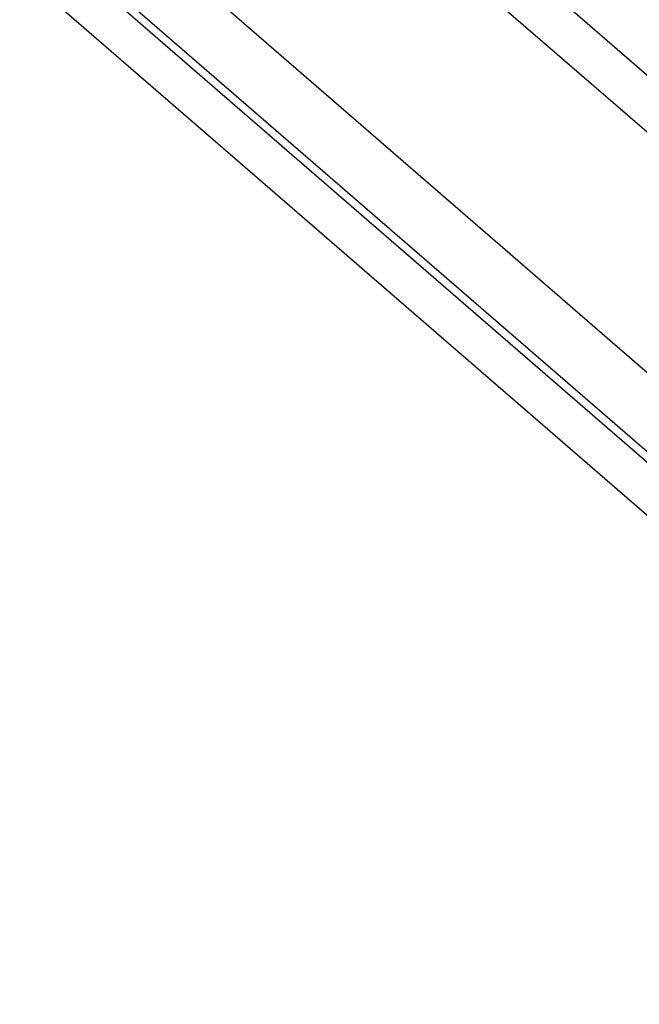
# Model space of a CAD drawing. Header units: inches. Extents: x 0 to 841, y 0 to 594.
# Tile 4 of 84: x 171 to 199, y 214 to 257. Entities that reach past the tile are written whole.
import ezdxf

# ---------------------------------------------------------------- set-up
doc = ezdxf.new("R2010")
doc.units = ezdxf.units.IN

# ---------------------------------------------------------------- blocks, each defined once
blk = doc.blocks.new('E8021-24170', base_point=(48.856, 135.123))
at = {"color": 7, "linetype": 'Continuous'}
for p, q in [((157.942, 290.634), (238.942, 220.486)), ((147.368, 282.746), (226.43, 214.276)), ((147.584, 283.025), (226.834, 214.393)), ((147.368, 280.408), (224.405, 213.692))]:
    blk.add_line(p, q, dxfattribs=at)
blk = doc.blocks.new('N2360-21309_2', base_point=(147.12, 215.265))
at = {"color": 7, "linetype": 'Continuous'}
for p, q in [((152.932, 292.466), (239.021, 217.911)), ((148.143, 286.03), (229.856, 215.265))]:
    blk.add_line(p, q, dxfattribs=at)
blk = doc.blocks.new('E8021-64170', base_point=(48.856, 135.123))
for name, p in [('E8021-24170', (48.856, 135.123)), ('N2360-21309_2', (147.12, 215.265))]:
    blk.add_blockref(name, p)
blk = doc.blocks.new('E8021-96570__289', base_point=(48.856, 135.123))
blk.add_blockref('E8021-64170', (48.856, 135.123))
blk = doc.blocks.new('Gen1', base_point=(425.6, 319.556))
blk.add_blockref('E8021-96570__289', (48.856, 135.123))

msp = doc.modelspace()

# ---------------------------------------------------------------- block references
msp.add_blockref('Gen1', (425.6, 319.556))

doc.saveas('drawing.dxf')
